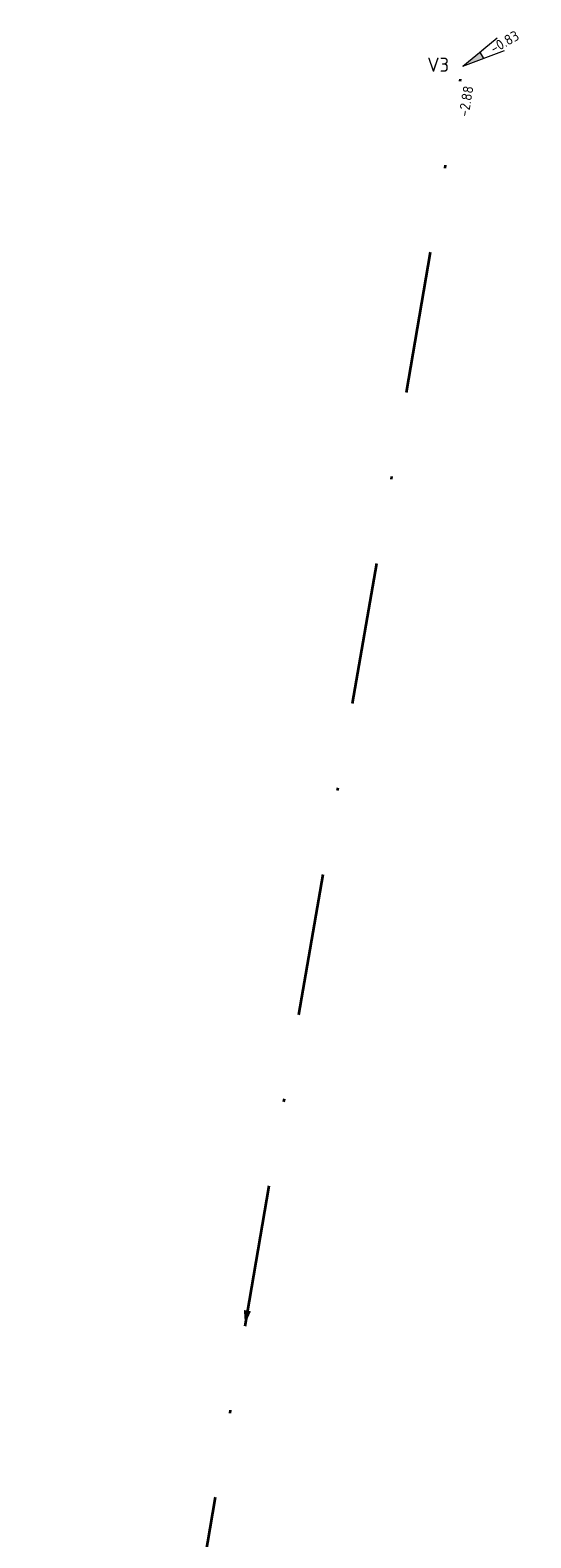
# Model space of a CAD drawing. Header units: metres. Extents: x 114894 to 115585, y 426496 to 426850.
# Tile 3 of 27: x 114935 to 114953, y 426652 to 426705. Entities that reach past the tile are written whole.
import ezdxf
from ezdxf.enums import TextEntityAlignment as Align

# ---------------------------------------------------------------- set-up
doc = ezdxf.new("R2010")
doc.units = ezdxf.units.M
doc.header["$MEASUREMENT"] = 0
doc.linetypes.add('RI-DWA-SO', pattern=[11, 5, -3, 0, -3])
for name, color, linetype, lineweight in [('B-WE-RI-DWA_RIOOLPUT-OPHOOGTEBRENGEN-S-200', 253, 'Continuous', 18), ('B-WE-RI-DWA_RIOOLPUT_INSPECTIEPUT_REINIGENDEPUT-S-200', 253, 'Continuous', 18), ('B-WE-RI-DWA_STROMINGSRICHTING-S-200', 253, 'Continuous', 18), ('B-WE-RI-DWA_TRANSPORTLEIDING_PVC_315-G', 253, 'RI-DWA-SO', 35), ('B-WE-RI-PUT-T35', 253, 'Continuous', 35)]:
    doc.layers.add(name, color=color, linetype=linetype, lineweight=lineweight)
doc.styles.add('NLCS-ISO', font='NLCS-ISO.ttf')
doc.styles.add('NLCS-ISO-M200-T25', font='NLCS-ISO.ttf')

# ---------------------------------------------------------------- blocks, each defined once
blk = doc.blocks.new('SRI-PUT_OPHOOGTEBRENGEN-SO')
blk.add_wipeout([(-1.75, 1.75), (1.75, 1.75), (1.75, -1.75), (-1.75, -1.75)])
at = {"color": 0, "lineweight": -3}
blk.add_lwpolyline([(-1.75, 1.75), (1.75, 1.75), (1.75, -1.75), (-1.75, -1.75)], close=True, dxfattribs=at)
blk.add_circle((0, 0), 1.66, dxfattribs=at)
blk = doc.blocks.new('B-SRI-PUT_VWA-SO')
h = blk.add_hatch(color=256)
h.dxf.hatch_style = 1
h.paths.add_polyline_path([(0, 2), (0, 0), (2, 0, 0.414214)])
h.paths.add_polyline_path([(0, 0), (-2, 0, 0.414214), (0, -2)])
for p, q in [((-2, 0), (2, 0)), ((0, -2), (0, 2))]:
    blk.add_line(p, q)
blk.add_lwpolyline([(-2, -2), (2, -2), (2, 2), (-2, 2)], close=True)
blk.add_circle((0, 0), 2)
blk = doc.blocks.new('*U74')
at = {"color": 0}
blk.add_line((-1.18, 0.43), (1.18, -0.43), dxfattribs=at)
blk.add_solid([(-1.18, 0.43), (0.97, -1.02), (1.4, 0.16)], dxfattribs=at)
at = {"color": 0, "style": 'NLCS-ISO'}
for tag, p in [('BOB_LINKS', (-205.46, 72.53)), ('RIOOLINFO', (2.14, 1.57)), ('BOB_RECHTS', (203.73, -75.36))]:
    blk.add_attdef(tag, text='', height=1.8, rotation=340.1291, dxfattribs=at).set_placement(p, align=Align.MIDDLE_CENTER)
blk = doc.blocks.new('SRI-PUTDEKSELHOOGTE-SO')
h = blk.add_hatch(color=256)
h.dxf.hatch_style = 1
h.paths.add_polyline_path([(3.02, 2.49), (0, 0), (3.66, 1.37)])
for p, q in [((0, 0), (6.04, 4.97)), ((0, 0), (7.32, 2.74)), ((3.02, 2.49), (3.66, 1.37))]:
    blk.add_line(p, q)
at = {"style": 'NLCS-ISO'}
blk.add_attdef('PUTHGT', text='', height=1.8, rotation=30, dxfattribs=at).set_placement((5.02, 2.93), align=Align.MIDDLE_LEFT)

msp = doc.modelspace()

# ---------------------------------------------------------------- linework, layer by layer
at = {"layer": 'B-WE-RI-DWA_TRANSPORTLEIDING_PVC_315-G', "transparency": 33554687, "flags": 128}
msp.add_lwpolyline([(114935.144, 426615.46), (114950.336, 426703.487)], dxfattribs=at)

# ---------------------------------------------------------------- block references
at = {"layer": 'B-WE-RI-DWA_RIOOLPUT_INSPECTIEPUT_REINIGENDEPUT-S-200', "transparency": 33554687, "xscale": 0.2, "yscale": 0.2, "zscale": 0.2}
msp.add_blockref('B-SRI-PUT_VWA-SO', (114950.336, 426703.487), dxfattribs=at)

# ---------------------------------------------------------------- next in the draw order: block references
at = {"layer": 'B-WE-RI-DWA_RIOOLPUT-OPHOOGTEBRENGEN-S-200', "linetype": 'ByBlock', "transparency": 33554687, "xscale": 0.2, "yscale": 0.2, "zscale": 0.2}
msp.add_blockref('SRI-PUT_OPHOOGTEBRENGEN-SO', (114950.336, 426703.487), dxfattribs=at)

# ---------------------------------------------------------------- next in the draw order: texts
at = {"layer": 'B-WE-RI-PUT-T35', "transparency": 33554661, "insert": (114949.094, 426703.793), "char_height": 0.5, "attachment_point": 1, "style": 'NLCS-ISO-M200-T25', "bg_fill": 2}
msp.add_mtext_dynamic_manual_height_columns('V3', width=3.38723, gutter_width=3.5, heights=[0], dxfattribs=at)

# ---------------------------------------------------------------- next in the draw order: block references
at = {"layer": 'B-WE-RI-DWA_RIOOLPUT-OPHOOGTEBRENGEN-S-200', "linetype": 'ByBlock', "transparency": 33554687, "xscale": 0.2, "yscale": 0.2, "zscale": 0.2}
msp.add_blockref('SRI-PUTDEKSELHOOGTE-SO', (114950.339, 426703.489), dxfattribs=at).add_auto_attribs({'PUTHGT': '-0.83'})
at = {"layer": 'B-WE-RI-DWA_STROMINGSRICHTING-S-200', "transparency": 33554687}
ref = msp.add_blockref('*U74', (114942.732, 426659.508), dxfattribs=dict(at, xscale=0.2000000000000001, yscale=0.2000000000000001, zscale=0.2000000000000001, rotation=100.0614679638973))
ref.add_attrib('BOB_LINKS', '-3.09', dxfattribs={"layer": '0', "color": 0, "height": 0.36, "rotation": 80.1906, "style": 'NLCS-ISO'}).set_placement((114935.629, 426616.512), align=Align.MIDDLE_CENTER)
ref.add_attrib('BOB_RECHTS', '-2.88', dxfattribs={"layer": '0', "color": 0, "height": 0.36, "rotation": 80.1906, "style": 'NLCS-ISO'}).set_placement((114950.454, 426702.259), align=Align.MIDDLE_CENTER)

doc.saveas('drawing.dxf')
